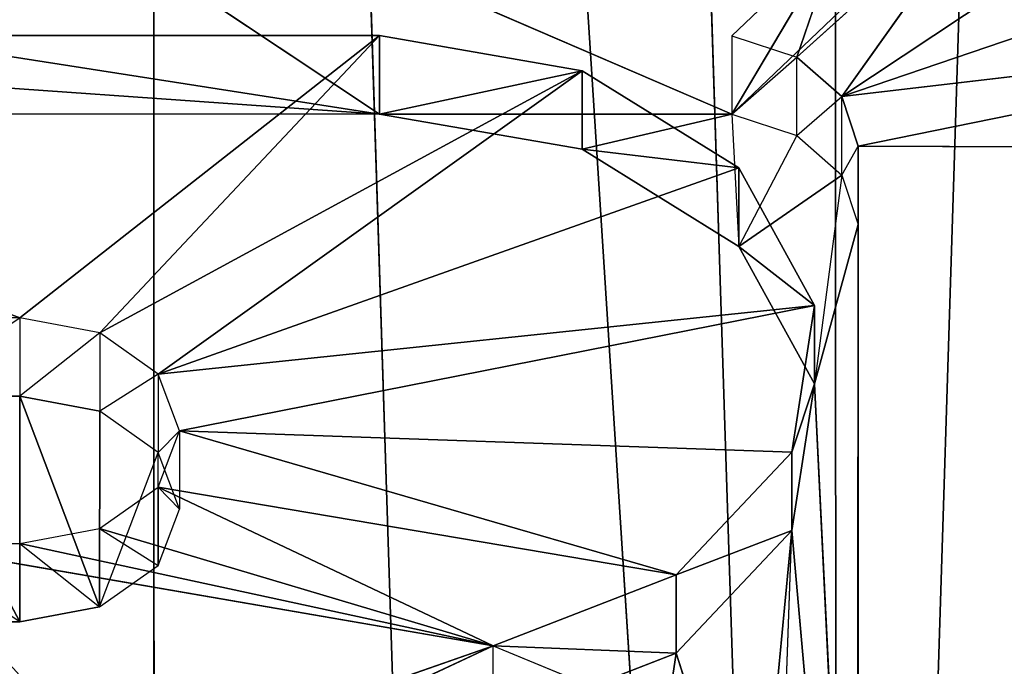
# Model space of a CAD drawing. Extents: x 202 to 257, y 0 to 134.
# Tile 221 of 256: x 228.135 to 229.023, y 82.974 to 83.557. Entities that reach past the tile are written whole.
import ezdxf

# ---------------------------------------------------------------- set-up
doc = ezdxf.new("R2010")
doc.units = 0
doc.header["$LTSCALE"] = 25.4
doc.layers.get('0').update_dxf_attribs({"color": 13, "linetype": 'CONTINUOUS'})

# ---------------------------------------------------------------- blocks, each defined once
blk = doc.blocks.new('MONO-I-KINKIET-7808-7840_S')
at = {"color": 18}
for p, q in [((28.80652, 77.74407, 143.79211), (28.50311, 68.07175, 134.11357)), ((28.80652, 77.74407, 143.79211), (28.50311, 68.07175, 134.11357)), ((29.11746, 68.08144, 134.14961), (28.80652, 77.74407, 143.79211)), ((28.80652, 77.74407, 143.79211), (28.80973, 68.0741, 134.12239)), ((29.11746, 68.08144, 134.14961), (28.80652, 77.74407, 143.79211)), ((29.42331, 68.09379, 134.19505), (28.80652, 77.74407, 143.79211)), ((29.42331, 68.09379, 134.19505), (28.80652, 77.74407, 143.79211)), ((28.80652, 77.74407, 143.79211), (28.80973, 68.0741, 134.12239)), ((29.42331, 68.09379, 134.19505), (29.11453, 77.71708, 143.78477)), ((29.42331, 68.09379, 134.19505), (29.11453, 77.71708, 143.78477)), ((29.42197, 77.6716, 143.77237), (29.42331, 68.09379, 134.19505)), ((29.42197, 77.6716, 143.77237), (29.42331, 68.09379, 134.19505)), ((28.78743, 74.42301, 138.81801), (28.78768, 75.37219, 139.7672)), ((28.78743, 74.42301, 138.81801), (28.78768, 75.37219, 139.7672)), ((28.78768, 75.37219, 139.7672), (28.84697, 74.69903, 139.09402)), ((28.82656, 74.56675, 138.96175), (28.78768, 75.37219, 139.7672)), ((28.82656, 74.56675, 138.96175), (28.78768, 75.37219, 139.7672)), ((28.78768, 75.37219, 139.7672), (28.84697, 74.69903, 139.09402)), ((28.78743, 74.35232, 138.8887), (28.78768, 75.3015, 139.83789)), ((28.78768, 75.3015, 139.83789), (28.78743, 74.42301, 138.81801)), ((28.78768, 75.3015, 139.83789), (28.78743, 74.42301, 138.81801)), ((28.78743, 74.35232, 138.8887), (28.78768, 75.3015, 139.83789)), ((28.86337, 75.15458, 139.54958), (28.84697, 74.69903, 139.09402)), ((28.87895, 75.03526, 139.43027), (28.84697, 74.69903, 139.09402)), ((28.87895, 75.03526, 139.43027), (28.95143, 74.80971, 139.20471)), ((28.87895, 75.03526, 139.43027), (28.95143, 74.80971, 139.20471)), ((29.43825, 74.95354, 139.48993), (29.11635, 74.80311, 139.33949)), ((29.43825, 74.95354, 139.48993), (29.11635, 74.80311, 139.33949)), ((28.97, 74.9342, 139.32921), (28.95143, 74.80971, 139.20471)), ((28.97, 74.9342, 139.32921), (28.95143, 74.80971, 139.20471)), ((29.45909, 74.9229, 139.45929), (29.11635, 74.80311, 139.33949)), ((29.45909, 74.9229, 139.45929), (29.11635, 74.80311, 139.33949)), ((29.11635, 74.8738, 139.2688), (28.95143, 74.80971, 139.20471)), ((29.11635, 74.8738, 139.2688), (28.95143, 74.80971, 139.20471)), ((29.11635, 74.8738, 139.2688), (29.11635, 74.80311, 139.33949)), ((29.11635, 74.80311, 139.33949), (28.97, 74.86351, 139.3999)), ((28.95143, 74.80971, 139.20471), (28.84697, 74.69903, 139.09402)), ((28.95143, 74.80971, 139.20471), (28.84697, 74.69903, 139.09402)), ((28.95143, 74.80971, 139.20471), (28.95143, 74.73901, 139.27541)), ((28.95143, 74.80971, 139.20471), (28.95143, 74.73901, 139.27541)), ((28.95143, 74.80971, 139.20471), (29.11635, 74.80311, 139.33949)), ((28.95143, 74.80971, 139.20471), (29.11635, 74.80311, 139.33949)), ((28.95143, 74.73901, 139.27541), (29.11635, 74.80311, 139.33949)), ((28.95143, 74.73901, 139.27541), (29.11635, 74.80311, 139.33949)), ((29.47132, 74.6972, 139.2336), (29.11635, 74.80311, 139.33949)), ((29.54333, 74.71084, 139.24724), (29.11635, 74.80311, 139.33949)), ((29.47132, 74.6972, 139.2336), (29.11635, 74.80311, 139.33949)), ((29.41861, 74.65994, 139.19633), (29.11635, 74.80311, 139.33949)), ((29.41861, 74.65994, 139.19633), (29.11635, 74.80311, 139.33949)), ((29.11635, 74.80311, 139.33949), (29.65151, 74.71082, 139.24722)), ((29.54333, 74.78153, 139.17654), (29.47132, 74.76791, 139.1629)), ((29.54327, 74.57789, 138.97289), (29.54333, 74.78153, 139.17654)), ((29.54327, 74.57789, 138.97289), (29.54333, 74.78153, 139.17654)), ((29.54333, 74.71084, 139.24724), (29.54333, 74.78153, 139.17654)), ((29.54333, 74.78153, 139.17654), (29.65151, 74.71082, 139.24722)), ((29.65146, 74.57787, 138.97287), (29.54333, 74.78153, 139.17654)), ((29.65151, 74.78152, 139.17653), (29.54333, 74.78153, 139.17654)), ((29.65146, 74.57787, 138.97287), (29.54333, 74.78153, 139.17654)), ((29.47132, 74.76791, 139.1629), (29.41858, 74.62881, 139.02382)), ((29.47132, 74.76791, 139.1629), (29.41861, 74.73064, 139.12564)), ((29.47132, 74.76791, 139.1629), (29.47128, 74.59154, 138.98654)), ((29.47132, 74.6972, 139.2336), (29.47132, 74.76791, 139.1629)), ((29.54333, 74.71084, 139.24724), (29.47132, 74.76791, 139.1629)), ((29.54327, 74.57789, 138.97289), (29.47132, 74.76791, 139.1629)), ((29.54327, 74.57789, 138.97289), (29.47132, 74.76791, 139.1629)), ((28.84697, 74.62833, 139.16473), (28.95143, 74.73901, 139.27541)), ((28.84697, 74.69903, 139.09402), (28.95143, 74.73901, 139.27541)), ((28.84697, 74.62833, 139.16473), (28.95143, 74.73901, 139.27541)), ((28.84697, 74.69903, 139.09402), (28.95143, 74.73901, 139.27541)), ((29.41861, 74.65994, 139.19633), (28.95143, 74.73901, 139.27541)), ((29.41861, 74.65994, 139.19633), (28.95143, 74.73901, 139.27541)), ((29.3993, 74.60904, 139.14543), (28.95143, 74.73901, 139.27541)), ((29.3993, 74.60904, 139.14543), (28.95143, 74.73901, 139.27541)), ((29.41861, 74.73064, 139.12564), (29.3993, 74.67973, 139.07474)), ((29.41861, 74.73064, 139.12564), (29.41858, 74.62881, 139.02382)), ((29.41861, 74.65994, 139.19633), (29.41861, 74.73064, 139.12564)), ((29.47132, 74.6972, 139.2336), (29.41861, 74.73064, 139.12564)), ((29.54333, 74.71084, 139.24724), (29.47132, 74.6972, 139.2336)), ((29.65151, 74.71082, 139.24722), (29.54333, 74.71084, 139.24724)), ((28.84697, 74.69903, 139.09402), (28.82656, 74.56675, 138.96175)), ((28.84697, 74.69903, 139.09402), (28.82656, 74.56675, 138.96175)), ((28.84697, 74.69903, 139.09402), (28.84697, 74.62833, 139.16473)), ((28.84697, 74.69903, 139.09402), (28.84697, 74.62833, 139.16473)), ((29.47132, 74.6972, 139.2336), (29.41861, 74.65994, 139.19633)), ((29.3993, 74.60904, 139.14543), (29.3993, 74.67973, 139.07474)), ((29.3993, 74.67973, 139.07474), (29.41858, 74.62881, 139.02382)), ((29.41861, 74.65994, 139.19633), (29.3993, 74.67973, 139.07474)), ((29.41861, 74.65994, 139.19633), (29.3993, 74.60904, 139.14543)), ((28.82656, 74.49606, 139.03244), (28.84697, 74.62833, 139.16473)), ((28.82656, 74.56675, 138.96175), (28.84697, 74.62833, 139.16473)), ((28.82656, 74.49606, 139.03244), (28.84697, 74.62833, 139.16473)), ((28.82656, 74.56675, 138.96175), (28.84697, 74.62833, 139.16473)), ((28.84697, 74.62833, 139.16473), (29.3993, 74.60904, 139.14543)), ((28.84697, 74.62833, 139.16473), (29.3993, 74.60904, 139.14543)), ((29.3993, 74.60904, 139.14543), (29.41858, 74.62881, 139.02382)), ((29.41858, 74.55812, 139.09451), (29.41858, 74.62881, 139.02382)), ((29.41858, 74.62881, 139.02382), (29.47128, 74.59154, 138.98654)), ((28.82656, 74.49606, 139.03244), (29.3993, 74.60904, 139.14543)), ((28.82656, 74.49606, 139.03244), (29.3993, 74.60904, 139.14543)), ((29.3993, 74.60904, 139.14543), (29.41858, 74.55812, 139.09451)), ((29.41858, 74.55812, 139.09451), (29.47128, 74.59154, 138.98654)), ((29.47128, 74.52084, 139.05724), (29.47128, 74.59154, 138.98654)), ((29.47128, 74.59154, 138.98654), (29.54327, 74.57789, 138.97289)), ((29.47128, 74.52084, 139.05724), (29.54327, 74.57789, 138.97289)), ((29.54327, 74.50719, 139.04358), (29.54327, 74.57789, 138.97289)), ((29.54327, 74.57789, 138.97289), (29.65146, 74.57787, 138.97287)), ((29.65146, 74.57787, 138.97287), (29.54327, 74.50719, 139.04358)), ((28.78743, 74.42301, 138.81801), (28.82656, 74.56675, 138.96175)), ((28.80197, 74.3784, 138.77339), (28.82656, 74.56675, 138.96175)), ((28.82656, 74.56675, 138.96175), (28.89481, 74.44274, 138.83774)), ((28.82656, 74.56675, 138.96175), (28.89481, 74.44274, 138.83774)), ((28.82656, 74.56675, 138.96175), (28.82656, 74.49606, 139.03244)), ((28.82656, 74.56675, 138.96175), (28.82656, 74.49606, 139.03244)), ((28.82656, 74.49606, 139.03244), (29.41858, 74.55812, 139.09451)), ((28.82656, 74.49606, 139.03244), (29.41858, 74.55812, 139.09451)), ((28.89481, 74.37205, 138.90845), (29.41858, 74.55812, 139.09451)), ((28.89481, 74.37205, 138.90845), (29.41858, 74.55812, 139.09451)), ((29.0363, 74.28432, 138.82071), (29.41858, 74.55812, 139.09451)), ((29.0363, 74.28432, 138.82071), (29.41858, 74.55812, 139.09451)), ((29.41858, 74.55812, 139.09451), (29.47128, 74.52084, 139.05724)), ((29.0363, 74.28432, 138.82071), (29.47128, 74.52084, 139.05724)), ((29.0363, 74.28432, 138.82071), (29.47128, 74.52084, 139.05724)), ((29.21908, 74.25268, 138.78908), (29.47128, 74.52084, 139.05724)), ((29.21908, 74.25268, 138.78908), (29.47128, 74.52084, 139.05724)), ((29.47128, 74.52084, 139.05724), (29.54327, 74.50719, 139.04358)), ((29.21908, 74.25268, 138.78908), (29.54327, 74.50719, 139.04358)), ((29.21908, 74.25268, 138.78908), (29.54327, 74.50719, 139.04358)), ((30.22737, 74.25255, 138.78894), (29.54327, 74.50719, 139.04358)), ((29.54327, 74.50719, 139.04358), (29.65146, 74.50718, 139.04358)), ((30.22737, 74.25255, 138.78894), (29.54327, 74.50719, 139.04358)), ((28.89481, 74.37205, 138.90845), (28.82656, 74.49606, 139.03244)), ((28.89481, 74.44274, 138.83774), (28.82656, 74.49606, 139.03244)), ((28.89481, 74.37205, 138.90845), (28.82656, 74.49606, 139.03244)), ((28.89481, 74.44274, 138.83774), (28.82656, 74.49606, 139.03244)), ((28.80197, 74.3784, 138.77339), (28.89481, 74.44274, 138.83774)), ((28.8427, 74.3428, 138.73781), (28.89481, 74.44274, 138.83774)), ((28.90136, 74.32342, 138.71841), (28.89481, 74.44274, 138.83774)), ((28.89481, 74.44274, 138.83774), (29.0363, 74.35501, 138.75002)), ((28.89481, 74.44274, 138.83774), (29.0363, 74.35501, 138.75002)), ((28.89481, 74.44274, 138.83774), (28.89481, 74.37205, 138.90845)), ((28.89481, 74.44274, 138.83774), (28.89481, 74.37205, 138.90845)), ((28.80197, 74.3784, 138.77339), (28.78743, 74.42301, 138.81801)), ((28.78743, 74.35232, 138.8887), (28.78743, 74.42301, 138.81801)), ((28.80197, 74.3784, 138.77339), (28.78743, 74.35232, 138.8887)), ((28.8427, 74.3428, 138.73781), (28.80197, 74.3784, 138.77339)), ((28.80197, 74.3784, 138.77339), (28.80197, 74.3077, 138.8441)), ((29.0363, 74.28432, 138.82071), (28.89481, 74.37205, 138.90845)), ((29.0363, 74.35501, 138.75002), (28.89481, 74.37205, 138.90845)), ((29.0363, 74.28432, 138.82071), (28.89481, 74.37205, 138.90845)), ((29.0363, 74.35501, 138.75002), (28.89481, 74.37205, 138.90845)), ((28.78743, 74.35232, 138.8887), (28.21143, 74.35462, 138.89101)), ((28.78743, 74.35232, 138.8887), (28.21143, 74.35462, 138.89101)), ((28.90136, 74.32342, 138.71841), (29.0363, 74.35501, 138.75002)), ((29.0363, 74.35501, 138.75002), (29.21908, 74.32337, 138.71837)), ((29.0363, 74.35501, 138.75002), (29.0363, 74.28432, 138.82071)), ((29.0363, 74.35501, 138.75002), (29.0363, 74.28432, 138.82071)), ((28.78743, 74.35232, 138.8887), (28.24803, 74.24274, 138.77913)), ((28.78743, 74.35232, 138.8887), (28.24803, 74.24274, 138.77913)), ((28.80197, 74.3077, 138.8441), (28.78743, 74.35232, 138.8887)), ((28.8427, 74.3428, 138.73781), (28.80197, 74.3077, 138.8441)), ((28.90136, 74.32342, 138.71841), (28.8427, 74.3428, 138.73781)), ((28.8427, 74.3428, 138.73781), (28.8427, 74.2721, 138.8085)), ((28.80448, 74.23125, 138.62625), (28.90136, 74.32342, 138.71841)), ((28.90136, 74.32342, 138.71841), (28.80448, 74.16055, 138.69695)), ((28.90136, 74.32342, 138.71841), (28.80448, 74.16055, 138.69695)), ((28.80448, 74.23125, 138.62625), (28.90136, 74.32342, 138.71841)), ((28.90136, 74.32342, 138.71841), (28.8427, 74.2721, 138.8085)), ((29.80604, 73.93314, 138.32814), (28.90136, 74.32342, 138.71841)), ((29.21908, 74.32337, 138.71837), (28.90136, 74.32342, 138.71841)), ((29.80604, 73.93314, 138.32814), (28.90136, 74.32342, 138.71841)), ((28.90136, 74.25272, 138.78911), (28.90136, 74.32342, 138.71841)), ((29.21908, 74.32337, 138.71837), (29.0363, 74.28432, 138.82071)), ((29.21908, 74.32337, 138.71837), (29.0363, 74.28432, 138.82071)), ((30.5771, 74.11126, 138.50627), (29.21908, 74.32337, 138.71837)), ((29.21908, 74.32337, 138.71837), (30.22737, 74.32324, 138.71825)), ((30.5771, 74.11126, 138.50627), (29.21908, 74.32337, 138.71837)), ((29.80604, 73.93314, 138.32814), (29.21908, 74.32337, 138.71837)), ((29.80604, 73.93314, 138.32814), (29.21908, 74.32337, 138.71837)), ((29.21908, 74.25268, 138.78908), (29.21908, 74.32337, 138.71837)), ((30.22737, 74.25255, 138.78894), (29.21908, 74.32337, 138.71837)), ((29.21908, 74.25268, 138.78908), (29.21908, 74.32337, 138.71837)), ((30.22737, 74.25255, 138.78894), (29.21908, 74.32337, 138.71837)), ((29.21908, 74.32337, 138.71837), (30.22737, 74.32324, 138.71825)), ((28.80197, 74.3077, 138.8441), (28.24803, 74.24274, 138.77913)), ((28.80197, 74.3077, 138.8441), (28.24803, 74.24274, 138.77913)), ((28.80197, 74.3077, 138.8441), (28.35044, 74.15362, 138.69002)), ((28.80197, 74.3077, 138.8441), (28.35044, 74.15362, 138.69002)), ((28.49782, 74.10539, 138.64178), (28.80197, 74.3077, 138.8441)), ((28.49782, 74.10539, 138.64178), (28.80197, 74.3077, 138.8441)), ((28.66018, 74.10787, 138.64426), (28.80197, 74.3077, 138.8441)), ((28.66018, 74.10787, 138.64426), (28.80197, 74.3077, 138.8441)), ((28.8427, 74.2721, 138.8085), (28.80197, 74.3077, 138.8441)), ((29.21908, 74.25268, 138.78908), (29.0363, 74.28432, 138.82071)), ((29.21908, 74.25268, 138.78908), (29.0363, 74.28432, 138.82071)), ((28.66018, 74.10787, 138.64426), (28.8427, 74.2721, 138.8085)), ((28.66018, 74.10787, 138.64426), (28.8427, 74.2721, 138.8085)), ((28.80448, 74.16055, 138.69695), (28.8427, 74.2721, 138.8085)), ((28.90136, 74.25272, 138.78911), (28.8427, 74.2721, 138.8085)), ((28.80448, 74.16055, 138.69695), (28.90136, 74.25272, 138.78911)), ((30.22737, 74.25255, 138.78894), (29.21908, 74.25268, 138.78908)), ((30.22737, 74.25255, 138.78894), (29.21908, 74.25268, 138.78908))]:
    blk.add_line(p, q, dxfattribs=at)
at = {"color": 7}
mesh = blk.add_polyface(dxfattribs=at)
corners = [(32.38375, 120.17054, 37.65913), (28.50865, 119.96519, 37.45379), (28.50865, 55.97203, 101.44695)]
mesh.append_faces([[corners[k] for k in face] for face in [(0, 1, 2)]], dxfattribs={"color": 7})
mesh = blk.add_polyface(dxfattribs=at)
corners = [(32.38375, 120.17054, 37.65913), (28.50865, 55.97203, 101.44695), (32.38375, 56.17738, 101.65229)]
mesh.append_faces([[corners[k] for k in face] for face in [(0, 1, 2)]], dxfattribs={"color": 7})
mesh = blk.add_polyface(dxfattribs=at)
corners = [(28.50865, 54.91138, 100.38629), (28.50865, 118.90454, 36.39313), (32.51269, 119.11176, 36.60035)]
mesh.append_faces([[corners[k] for k in face] for face in [(0, 1, 2)]], dxfattribs={"color": 7})
mesh = blk.add_polyface(dxfattribs=at)
corners = [(32.51269, 55.1186, 100.59351), (28.50865, 54.91138, 100.38629), (32.51269, 119.11176, 36.60035)]
mesh.append_faces([[corners[k] for k in face] for face in [(0, 1, 2)]], dxfattribs={"color": 7})
mesh = blk.add_polyface(dxfattribs=at)
corners = [(28.49828, 77.75262, 143.79445), (28.50311, 68.07175, 134.11357), (28.80652, 77.74407, 143.79211)]
mesh.append_faces([[corners[k] for k in face] for face in [(0, 1, 2)]], dxfattribs={"color": 7})
mesh = blk.add_polyface(dxfattribs=at)
corners = [(28.80973, 68.0741, 134.12239), (28.80652, 77.74407, 143.79211), (28.50311, 68.07175, 134.11357)]
mesh.append_faces([[corners[k] for k in face] for face in [(0, 1, 2)]], dxfattribs={"color": 7})
mesh = blk.add_polyface(dxfattribs=at)
corners = [(29.11746, 68.08144, 134.14961), (28.80652, 77.74407, 143.79211), (28.80973, 68.0741, 134.12239)]
mesh.append_faces([[corners[k] for k in face] for face in [(0, 1, 2)]], dxfattribs={"color": 7})
mesh = blk.add_polyface(dxfattribs=at)
corners = [(28.80652, 77.74407, 143.79211), (29.11746, 68.08144, 134.14961), (29.42331, 68.09379, 134.19505)]
mesh.append_faces([[corners[k] for k in face] for face in [(0, 1, 2)]], dxfattribs={"color": 7})
mesh = blk.add_polyface(dxfattribs=at)
corners = [(29.42331, 68.09379, 134.19505), (29.11453, 77.71708, 143.78477), (28.80652, 77.74407, 143.79211)]
mesh.append_faces([[corners[k] for k in face] for face in [(0, 1, 2)]], dxfattribs={"color": 7})
mesh = blk.add_polyface(dxfattribs=at)
corners = [(29.42331, 68.09379, 134.19505), (29.42197, 77.6716, 143.77237), (29.11453, 77.71708, 143.78477)]
mesh.append_faces([[corners[k] for k in face] for face in [(0, 1, 2)]], dxfattribs={"color": 7})
mesh = blk.add_polyface(dxfattribs=at)
corners = [(29.73313, 77.60647, 143.7545), (29.42197, 77.6716, 143.77237), (29.42331, 68.09379, 134.19505)]
mesh.append_faces([[corners[k] for k in face] for face in [(0, 1, 2)]], dxfattribs={"color": 7})
mesh = blk.add_polyface(dxfattribs=at)
corners = [(29.73313, 77.60647, 143.7545), (29.42331, 68.09379, 134.19505), (29.7261, 68.11112, 134.25836)]
mesh.append_faces([[corners[k] for k in face] for face in [(0, 1, 2)]], dxfattribs={"color": 7})
mesh = blk.add_polyface(dxfattribs=at)
corners = [(28.78768, 75.37219, 139.7672), (28.82656, 74.56675, 138.96175), (28.78743, 74.42301, 138.81801)]
mesh.append_faces([[corners[k] for k in face] for face in [(0, 1, 2)]], dxfattribs={"color": 7})
mesh = blk.add_polyface(dxfattribs=at)
corners = [(28.78768, 75.37219, 139.7672), (28.78743, 74.42301, 138.81801), (28.78768, 75.3015, 139.83789)]
mesh.append_faces([[corners[k] for k in face] for face in [(0, 1, 2)]], dxfattribs={"color": 7})
mesh = blk.add_polyface(dxfattribs=at)
corners = [(28.78768, 75.37219, 139.7672), (28.84697, 74.69903, 139.09402), (28.82656, 74.56675, 138.96175)]
mesh.append_faces([[corners[k] for k in face] for face in [(0, 1, 2)]], dxfattribs={"color": 7})
mesh = blk.add_polyface(dxfattribs=at)
corners = [(28.78768, 75.37219, 139.7672), (28.86337, 75.15458, 139.54958), (28.84697, 74.69903, 139.09402)]
mesh.append_faces([[corners[k] for k in face] for face in [(0, 1, 2)]], dxfattribs={"color": 7})
mesh = blk.add_polyface(dxfattribs=at)
corners = [(28.21168, 75.30157, 139.83797), (28.78768, 75.3015, 139.83789), (28.21143, 74.35462, 138.89101)]
mesh.append_faces([[corners[k] for k in face] for face in [(0, 1, 2)]], dxfattribs={"color": 7})
mesh = blk.add_polyface(dxfattribs=at)
corners = [(28.78768, 75.3015, 139.83789), (28.78743, 74.35232, 138.8887), (28.21143, 74.35462, 138.89101)]
mesh.append_faces([[corners[k] for k in face] for face in [(0, 1, 2)]], dxfattribs={"color": 7})
mesh = blk.add_polyface(dxfattribs=at)
corners = [(28.78768, 75.3015, 139.83789), (28.78743, 74.42301, 138.81801), (28.78743, 74.35232, 138.8887)]
mesh.append_faces([[corners[k] for k in face] for face in [(0, 1, 2)]], dxfattribs={"color": 7})
mesh = blk.add_polyface(dxfattribs=at)
corners = [(28.87895, 75.03526, 139.43027), (28.95143, 74.80971, 139.20471), (28.84697, 74.69903, 139.09402)]
mesh.append_faces([[corners[k] for k in face] for face in [(0, 1, 2)]], dxfattribs={"color": 7})
mesh = blk.add_polyface(dxfattribs=at)
corners = [(28.87895, 75.03526, 139.43027), (28.97, 74.9342, 139.32921), (28.95143, 74.80971, 139.20471)]
mesh.append_faces([[corners[k] for k in face] for face in [(0, 1, 2)]], dxfattribs={"color": 7})
mesh = blk.add_polyface(dxfattribs=at)
corners = [(29.43825, 74.95354, 139.48993), (29.11635, 74.80311, 139.33949), (28.97, 74.86351, 139.3999)]
mesh.append_faces([[corners[k] for k in face] for face in [(0, 1, 2)]], dxfattribs={"color": 7})
mesh = blk.add_polyface(dxfattribs=at)
corners = [(29.43825, 74.95354, 139.48993), (29.45909, 74.9229, 139.45929), (29.11635, 74.80311, 139.33949)]
mesh.append_faces([[corners[k] for k in face] for face in [(0, 1, 2)]], dxfattribs={"color": 7})
mesh = blk.add_polyface(dxfattribs=at)
corners = [(28.97, 74.9342, 139.32921), (29.11635, 74.8738, 139.2688), (28.95143, 74.80971, 139.20471)]
mesh.append_faces([[corners[k] for k in face] for face in [(0, 1, 2)]], dxfattribs={"color": 7})
mesh = blk.add_polyface(dxfattribs=at)
corners = [(29.65151, 74.71082, 139.24722), (29.11635, 74.80311, 139.33949), (29.45909, 74.9229, 139.45929)]
mesh.append_faces([[corners[k] for k in face] for face in [(0, 1, 2)]], dxfattribs={"color": 7})
mesh = blk.add_polyface(dxfattribs=at)
corners = [(29.11635, 74.80311, 139.33949), (28.95143, 74.80971, 139.20471), (29.11635, 74.8738, 139.2688)]
mesh.append_faces([[corners[k] for k in face] for face in [(0, 1, 2)]], dxfattribs={"color": 7})
mesh = blk.add_polyface(dxfattribs=at)
corners = [(28.95143, 74.80971, 139.20471), (28.95143, 74.73901, 139.27541), (28.84697, 74.69903, 139.09402)]
mesh.append_faces([[corners[k] for k in face] for face in [(0, 1, 2)]], dxfattribs={"color": 7})
mesh = blk.add_polyface(dxfattribs=at)
corners = [(29.11635, 74.80311, 139.33949), (28.95143, 74.73901, 139.27541), (28.95143, 74.80971, 139.20471)]
mesh.append_faces([[corners[k] for k in face] for face in [(0, 1, 2)]], dxfattribs={"color": 7})
mesh = blk.add_polyface(dxfattribs=at)
corners = [(29.41861, 74.65994, 139.19633), (28.95143, 74.73901, 139.27541), (29.11635, 74.80311, 139.33949)]
mesh.append_faces([[corners[k] for k in face] for face in [(0, 1, 2)]], dxfattribs={"color": 7})
mesh = blk.add_polyface(dxfattribs=at)
corners = [(29.11635, 74.80311, 139.33949), (29.54333, 74.71084, 139.24724), (29.47132, 74.6972, 139.2336)]
mesh.append_faces([[corners[k] for k in face] for face in [(0, 1, 2)]], dxfattribs={"color": 7})
mesh = blk.add_polyface(dxfattribs=at)
corners = [(29.47132, 74.6972, 139.2336), (29.41861, 74.65994, 139.19633), (29.11635, 74.80311, 139.33949)]
mesh.append_faces([[corners[k] for k in face] for face in [(0, 1, 2)]], dxfattribs={"color": 7})
mesh = blk.add_polyface(dxfattribs=at)
corners = [(29.54333, 74.78153, 139.17654), (29.54327, 74.57789, 138.97289), (29.47132, 74.76791, 139.1629)]
mesh.append_faces([[corners[k] for k in face] for face in [(0, 1, 2)]], dxfattribs={"color": 7})
mesh = blk.add_polyface(dxfattribs=at)
corners = [(29.54333, 74.78153, 139.17654), (29.65146, 74.57787, 138.97287), (29.54327, 74.57789, 138.97289)]
mesh.append_faces([[corners[k] for k in face] for face in [(0, 1, 2)]], dxfattribs={"color": 7})
mesh = blk.add_polyface(dxfattribs=at)
corners = [(29.54333, 74.78153, 139.17654), (29.65151, 74.78152, 139.17653), (29.65146, 74.57787, 138.97287)]
mesh.append_faces([[corners[k] for k in face] for face in [(0, 1, 2)]], dxfattribs={"color": 7})
mesh = blk.add_polyface(dxfattribs=at)
corners = [(29.54327, 74.57789, 138.97289), (29.47128, 74.59154, 138.98654), (29.47132, 74.76791, 139.1629)]
mesh.append_faces([[corners[k] for k in face] for face in [(0, 1, 2)]], dxfattribs={"color": 7})
mesh = blk.add_polyface(dxfattribs=at)
corners = [(29.3993, 74.60904, 139.14543), (28.84697, 74.62833, 139.16473), (28.95143, 74.73901, 139.27541)]
mesh.append_faces([[corners[k] for k in face] for face in [(0, 1, 2)]], dxfattribs={"color": 7})
mesh = blk.add_polyface(dxfattribs=at)
corners = [(28.95143, 74.73901, 139.27541), (28.84697, 74.62833, 139.16473), (28.84697, 74.69903, 139.09402)]
mesh.append_faces([[corners[k] for k in face] for face in [(0, 1, 2)]], dxfattribs={"color": 7})
mesh = blk.add_polyface(dxfattribs=at)
corners = [(28.95143, 74.73901, 139.27541), (29.41861, 74.65994, 139.19633), (29.3993, 74.60904, 139.14543)]
mesh.append_faces([[corners[k] for k in face] for face in [(0, 1, 2)]], dxfattribs={"color": 7})
mesh = blk.add_polyface(dxfattribs=at)
corners = [(28.84697, 74.69903, 139.09402), (28.84697, 74.62833, 139.16473), (28.82656, 74.56675, 138.96175)]
mesh.append_faces([[corners[k] for k in face] for face in [(0, 1, 2)]], dxfattribs={"color": 7})
mesh = blk.add_polyface(dxfattribs=at)
corners = [(28.84697, 74.62833, 139.16473), (29.3993, 74.60904, 139.14543), (28.82656, 74.49606, 139.03244)]
mesh.append_faces([[corners[k] for k in face] for face in [(0, 1, 2)]], dxfattribs={"color": 7})
mesh = blk.add_polyface(dxfattribs=at)
corners = [(28.84697, 74.62833, 139.16473), (28.82656, 74.49606, 139.03244), (28.82656, 74.56675, 138.96175)]
mesh.append_faces([[corners[k] for k in face] for face in [(0, 1, 2)]], dxfattribs={"color": 7})
mesh = blk.add_polyface(dxfattribs=at)
corners = [(29.3993, 74.60904, 139.14543), (29.41858, 74.55812, 139.09451), (28.82656, 74.49606, 139.03244)]
mesh.append_faces([[corners[k] for k in face] for face in [(0, 1, 2)]], dxfattribs={"color": 7})
mesh = blk.add_polyface(dxfattribs=at)
corners = [(28.89481, 74.44274, 138.83774), (28.80197, 74.3784, 138.77339), (28.82656, 74.56675, 138.96175)]
mesh.append_faces([[corners[k] for k in face] for face in [(0, 1, 2)]], dxfattribs={"color": 7})
mesh = blk.add_polyface(dxfattribs=at)
corners = [(28.82656, 74.56675, 138.96175), (28.82656, 74.49606, 139.03244), (28.89481, 74.44274, 138.83774)]
mesh.append_faces([[corners[k] for k in face] for face in [(0, 1, 2)]], dxfattribs={"color": 7})
mesh = blk.add_polyface(dxfattribs=at)
corners = [(29.41858, 74.55812, 139.09451), (28.89481, 74.37205, 138.90845), (28.82656, 74.49606, 139.03244)]
mesh.append_faces([[corners[k] for k in face] for face in [(0, 1, 2)]], dxfattribs={"color": 7})
mesh = blk.add_polyface(dxfattribs=at)
corners = [(29.41858, 74.55812, 139.09451), (29.0363, 74.28432, 138.82071), (28.89481, 74.37205, 138.90845)]
mesh.append_faces([[corners[k] for k in face] for face in [(0, 1, 2)]], dxfattribs={"color": 7})
mesh = blk.add_polyface(dxfattribs=at)
corners = [(29.47128, 74.52084, 139.05724), (29.0363, 74.28432, 138.82071), (29.41858, 74.55812, 139.09451)]
mesh.append_faces([[corners[k] for k in face] for face in [(0, 1, 2)]], dxfattribs={"color": 7})
mesh = blk.add_polyface(dxfattribs=at)
corners = [(29.47128, 74.52084, 139.05724), (29.21908, 74.25268, 138.78908), (29.0363, 74.28432, 138.82071)]
mesh.append_faces([[corners[k] for k in face] for face in [(0, 1, 2)]], dxfattribs={"color": 7})
mesh = blk.add_polyface(dxfattribs=at)
corners = [(29.47128, 74.52084, 139.05724), (29.54327, 74.50719, 139.04358), (29.21908, 74.25268, 138.78908)]
mesh.append_faces([[corners[k] for k in face] for face in [(0, 1, 2)]], dxfattribs={"color": 7})
mesh = blk.add_polyface(dxfattribs=at)
corners = [(30.22737, 74.25255, 138.78894), (29.21908, 74.25268, 138.78908), (29.54327, 74.50719, 139.04358)]
mesh.append_faces([[corners[k] for k in face] for face in [(0, 1, 2)]], dxfattribs={"color": 7})
mesh = blk.add_polyface(dxfattribs=at)
corners = [(29.65146, 74.50718, 139.04358), (30.22737, 74.25255, 138.78894), (29.54327, 74.50719, 139.04358)]
mesh.append_faces([[corners[k] for k in face] for face in [(0, 1, 2)]], dxfattribs={"color": 7})
mesh = blk.add_polyface(dxfattribs=at)
corners = [(28.82656, 74.49606, 139.03244), (28.89481, 74.37205, 138.90845), (28.89481, 74.44274, 138.83774)]
mesh.append_faces([[corners[k] for k in face] for face in [(0, 1, 2)]], dxfattribs={"color": 7})
mesh = blk.add_polyface(dxfattribs=at)
corners = [(28.89481, 74.44274, 138.83774), (29.0363, 74.35501, 138.75002), (28.90136, 74.32342, 138.71841)]
mesh.append_faces([[corners[k] for k in face] for face in [(0, 1, 2)]], dxfattribs={"color": 7})
mesh = blk.add_polyface(dxfattribs=at)
corners = [(28.89481, 74.44274, 138.83774), (28.89481, 74.37205, 138.90845), (29.0363, 74.35501, 138.75002)]
mesh.append_faces([[corners[k] for k in face] for face in [(0, 1, 2)]], dxfattribs={"color": 7})
mesh = blk.add_polyface(dxfattribs=at)
corners = [(28.89481, 74.37205, 138.90845), (29.0363, 74.28432, 138.82071), (29.0363, 74.35501, 138.75002)]
mesh.append_faces([[corners[k] for k in face] for face in [(0, 1, 2)]], dxfattribs={"color": 7})
mesh = blk.add_polyface(dxfattribs=at)
corners = [(28.21143, 74.35462, 138.89101), (28.78743, 74.35232, 138.8887), (28.24803, 74.24274, 138.77913)]
mesh.append_faces([[corners[k] for k in face] for face in [(0, 1, 2)]], dxfattribs={"color": 7})
mesh = blk.add_polyface(dxfattribs=at)
corners = [(29.0363, 74.28432, 138.82071), (29.21908, 74.32337, 138.71837), (29.0363, 74.35501, 138.75002)]
mesh.append_faces([[corners[k] for k in face] for face in [(0, 1, 2)]], dxfattribs={"color": 7})
mesh = blk.add_polyface(dxfattribs=at)
corners = [(28.80197, 74.3077, 138.8441), (28.24803, 74.24274, 138.77913), (28.78743, 74.35232, 138.8887)]
mesh.append_faces([[corners[k] for k in face] for face in [(0, 1, 2)]], dxfattribs={"color": 7})
mesh = blk.add_polyface(dxfattribs=at)
corners = [(28.90383, 73.84406, 138.23906), (27.95295, 73.8511, 138.24611), (28.13935, 74.32352, 138.71852)]
mesh.append_faces([[corners[k] for k in face] for face in [(0, 1, 2)]], dxfattribs={"color": 7})
mesh = blk.add_polyface(dxfattribs=at)
corners = [(28.13935, 74.32352, 138.71852), (28.35044, 74.22431, 138.61932), (28.90383, 73.84406, 138.23906)]
mesh.append_faces([[corners[k] for k in face] for face in [(0, 1, 2)]], dxfattribs={"color": 7})
mesh = blk.add_polyface(dxfattribs=at)
corners = [(29.80604, 73.93314, 138.32814), (28.80448, 74.23125, 138.62625), (28.90136, 74.32342, 138.71841)]
mesh.append_faces([[corners[k] for k in face] for face in [(0, 1, 2)]], dxfattribs={"color": 7})
mesh = blk.add_polyface(dxfattribs=at)
corners = [(28.90136, 74.32342, 138.71841), (28.80448, 74.16055, 138.69695), (28.90136, 74.25272, 138.78911)]
mesh.append_faces([[corners[k] for k in face] for face in [(0, 1, 2)]], dxfattribs={"color": 7})
mesh = blk.add_polyface(dxfattribs=at)
corners = [(28.90136, 74.32342, 138.71841), (28.80448, 74.23125, 138.62625), (28.80448, 74.16055, 138.69695)]
mesh.append_faces([[corners[k] for k in face] for face in [(0, 1, 2)]], dxfattribs={"color": 7})
mesh = blk.add_polyface(dxfattribs=at)
corners = [(28.90136, 74.32342, 138.71841), (29.21908, 74.32337, 138.71837), (29.80604, 73.93314, 138.32814)]
mesh.append_faces([[corners[k] for k in face] for face in [(0, 1, 2)]], dxfattribs={"color": 7})
mesh = blk.add_polyface(dxfattribs=at)
corners = [(29.0363, 74.28432, 138.82071), (29.21908, 74.25268, 138.78908), (29.21908, 74.32337, 138.71837)]
mesh.append_faces([[corners[k] for k in face] for face in [(0, 1, 2)]], dxfattribs={"color": 7})
mesh = blk.add_polyface(dxfattribs=at)
corners = [(30.5771, 74.11126, 138.50627), (29.21908, 74.32337, 138.71837), (30.22737, 74.32324, 138.71825)]
mesh.append_faces([[corners[k] for k in face] for face in [(0, 1, 2)]], dxfattribs={"color": 7})
mesh = blk.add_polyface(dxfattribs=at)
corners = [(29.21908, 74.32337, 138.71837), (30.5771, 74.11126, 138.50627), (29.80604, 73.93314, 138.32814)]
mesh.append_faces([[corners[k] for k in face] for face in [(0, 1, 2)]], dxfattribs={"color": 7})
mesh = blk.add_polyface(dxfattribs=at)
corners = [(29.21908, 74.25268, 138.78908), (30.22737, 74.25255, 138.78894), (29.21908, 74.32337, 138.71837)]
mesh.append_faces([[corners[k] for k in face] for face in [(0, 1, 2)]], dxfattribs={"color": 7})
mesh = blk.add_polyface(dxfattribs=at)
corners = [(30.22737, 74.25255, 138.78894), (30.22737, 74.32324, 138.71825), (29.21908, 74.32337, 138.71837)]
mesh.append_faces([[corners[k] for k in face] for face in [(0, 1, 2)]], dxfattribs={"color": 7})
mesh = blk.add_polyface(dxfattribs=at)
corners = [(28.80197, 74.3077, 138.8441), (28.35044, 74.15362, 138.69002), (28.24803, 74.24274, 138.77913)]
mesh.append_faces([[corners[k] for k in face] for face in [(0, 1, 2)]], dxfattribs={"color": 7})
mesh = blk.add_polyface(dxfattribs=at)
corners = [(28.80197, 74.3077, 138.8441), (28.49782, 74.10539, 138.64178), (28.35044, 74.15362, 138.69002)]
mesh.append_faces([[corners[k] for k in face] for face in [(0, 1, 2)]], dxfattribs={"color": 7})
mesh = blk.add_polyface(dxfattribs=at)
corners = [(28.80197, 74.3077, 138.8441), (28.66018, 74.10787, 138.64426), (28.49782, 74.10539, 138.64178)]
mesh.append_faces([[corners[k] for k in face] for face in [(0, 1, 2)]], dxfattribs={"color": 7})
mesh = blk.add_polyface(dxfattribs=at)
corners = [(28.80197, 74.3077, 138.8441), (28.8427, 74.2721, 138.8085), (28.66018, 74.10787, 138.64426)]
mesh.append_faces([[corners[k] for k in face] for face in [(0, 1, 2)]], dxfattribs={"color": 7})
mesh = blk.add_polyface(dxfattribs=at)
corners = [(28.8427, 74.2721, 138.8085), (28.80448, 74.16055, 138.69695), (28.66018, 74.10787, 138.64426)]
mesh.append_faces([[corners[k] for k in face] for face in [(0, 1, 2)]], dxfattribs={"color": 7})

msp = doc.modelspace()

# ---------------------------------------------------------------- block references
at = {"color": 0, "rotation": 180}
msp.add_blockref('MONO-I-KINKIET-7808-7840_S', (257.67885, 157.79541, -1.25057), dxfattribs=at)

doc.saveas('drawing.dxf')
